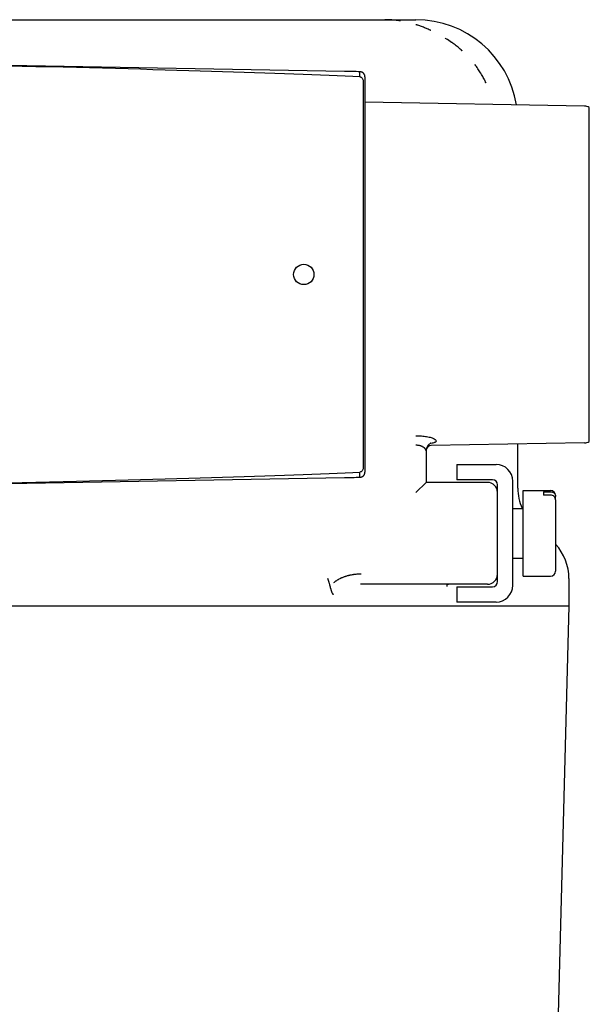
# Model space of a CAD drawing. Extents: x -89225 to 110569, y 13360 to 87647.
# Tile 202 of 256: x 37052 to 37108, y 57048 to 57144. Entities that reach past the tile are written whole.
import ezdxf

# ---------------------------------------------------------------- set-up
doc = ezdxf.new("R2010")
doc.units = 0
doc.layers.add('Iv-Lines 035', color=4, linetype='Continuous')

# ---------------------------------------------------------------- blocks, each defined once
blk = doc.blocks.new('Leidingwerk beluchtingsinstallatie')
for p, q in [((1284335.649, -947089.353), (1284409.547, -947089.353)), ((1284409.547, -947089.353), (1284412.598, -947089.353)), ((1284405.583, -947094.429), (1284372.598, -947093.853)), ((1284407.43, -947095.455), (1284407.43, -947133.251)), ((1284407.598, -947095.455), (1284407.598, -947133.251)), ((1284429.115, -947097.836), (1284407.598, -947097.46)), ((1284429.598, -947130.736), (1284429.598, -947097.97)), ((1284429.115, -947130.87), (1284414.089, -947131.132)), ((1284422.598, -947135.326), (1284422.598, -947130.984)), ((1284413.598, -947131.662), (1284413.598, -947131.668)), ((1284413.598, -947131.668), (1284413.598, -947134.753)), ((1284416.598, -947132.995), (1284416.598, -947134.495)), ((1284416.598, -947132.995), (1284420.458, -947132.995)), ((1284372.598, -947134.853), (1284405.583, -947134.277)), ((1284413.598, -947134.753), (1284412.598, -947135.753)), ((1284419.598, -947134.753), (1284413.598, -947134.753)), ((1284420.098, -947134.495), (1284416.598, -947134.495)), ((1284420.598, -947144.495), (1284420.598, -947134.995)), ((1284422.098, -947144.855), (1284422.098, -947134.634)), ((1284423.098, -947143.953), (1284423.098, -947135.553)), ((1284423.098, -947135.553), (1284425.798, -947135.553)), ((1284425.098, -947135.666), (1284425.098, -947136.01)), ((1284425.098, -947135.666), (1284425.798, -947135.666)), ((1284425.798, -947136.01), (1284425.098, -947136.01)), ((1284426.298, -947136.053), (1284426.298, -947136.139)), ((1284426.298, -947136.483), (1284426.298, -947136.139)), ((1284422.098, -947137.303), (1284423.098, -947137.303)), ((1284426.298, -947136.483), (1284426.298, -947143.453)), ((1284422.098, -947142.203), (1284423.098, -947142.203)), ((1284423.098, -947143.953), (1284425.798, -947143.953)), ((1284407.155, -947144.754), (1284407.155, -947144.754)), ((1284419.598, -947144.753), (1284407.239, -947144.753)), ((1284416.598, -947144.995), (1284416.598, -947146.495)), ((1284416.598, -947144.995), (1284420.098, -947144.995)), ((1284427.598, -947144.184), (1284427.598, -947146.853)), ((1284317.585, -947146.853), (1284427.611, -947146.853)), ((1284420.458, -947146.495), (1284416.598, -947146.495)), ((1284425.908, -947211.866), (1284427.611, -947146.853))]:
    blk.add_line(p, q)
blk.add_circle((1284401.598, -947114.353), 1)
for centre, radius, start, end in [((1284412.598, -947099.353), 10, 9.39998, 90), ((1284429.098, -947098.836), 1, 60, 89), ((1284414.098, -947131.632), 0.5, 91, 170.4836), ((1284429.098, -947129.87), 1, 271, 300), ((1284420.458, -947134.634), 1.639, 0, 90), ((1284419.598, -947135.753), 1, 0, 90), ((1284420.098, -947134.995), 0.5, 0, 90), ((1284427.598, -947135.326), 5, 180, 203.29138), ((1284425.798, -947136.053), 0.5, 0, 90), ((1284422.598, -947144.184), 5, 0, 42.26858), ((1284419.598, -947143.753), 1, 270, 0), ((1284425.798, -947143.453), 0.5, 270, 0), ((1284420.098, -947144.495), 0.5, 270, 0), ((1284420.458, -947144.855), 1.639, 270, 0)]:
    blk.add_arc(centre, radius, start, end)
for centre, major_axis, ratio, start_param, end_param in [((1284354.536, -947094.538), (60.186, -1.051), 0.016613, 0.508719, 1.266292), ((1284393.596, -947756.223), (536.759, 387.8), 0.999316, 0.925054, 0.927357), ((1284354.536, -947134.168), (60.186, 1.051), 0.016613, 5.016893, 5.774466), ((1284393.596, -946472.484), (-536.759, 387.8), 0.999316, 2.214235, 2.216538), ((1278773.431, -946410.184), (-5630.747, 735.727), 0.023964, 3.151312, 3.153968)]:
    blk.add_ellipse(centre, major_axis=major_axis, ratio=ratio, start_param=start_param, end_param=end_param)
for points, knots in [([(1284411.08, -947089.476), (1284411.08, -947089.476), (1284411.077, -947089.475), (1284411.074, -947089.474), (1284411.072, -947089.474), (1284411.066, -947089.473), (1284411.062, -947089.473), (1284411.051, -947089.471), (1284411.043, -947089.469), (1284411.02, -947089.466), (1284411.004, -947089.463), (1284410.957, -947089.456), (1284410.925, -947089.451), (1284410.831, -947089.438), (1284410.767, -947089.43), (1284410.577, -947089.406), (1284410.45, -947089.394), (1284410.194, -947089.373), (1284410.066, -947089.366), (1284409.809, -947089.355), (1284409.682, -947089.353), (1284409.547, -947089.353)], [-0.000014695, -0.000014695, -0.000014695, -0.000014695, -0.000008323, -0.000008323, -0.00000195, -0.00000195, 0.000010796, 0.000010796, 0.000036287, 0.000036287, 0.00008727, 0.00008727, 0.000189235, 0.000189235, 0.000393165, 0.000393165, 0.000801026, 0.000801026, 0.001208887, 0.001208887, 0.001616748, 0.001616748, 0.001616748, 0.001616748]), ([(1284414.05, -947090.414), (1284414.053, -947090.416), (1284414.058, -947090.418), (1284414.062, -947090.419), (1284414.06, -947090.417), (1284414.056, -947090.416), (1284414.054, -947090.415), (1284414.045, -947090.41), (1284414.038, -947090.406), (1284414.016, -947090.395), (1284414.001, -947090.388), (1284413.955, -947090.366), (1284413.925, -947090.352), (1284413.834, -947090.31), (1284413.773, -947090.282), (1284413.588, -947090.201), (1284413.465, -947090.15), (1284413.215, -947090.051), (1284413.09, -947090.004), (1284412.9, -947089.938), (1284412.837, -947089.916), (1284412.741, -947089.884), (1284412.709, -947089.874), (1284412.661, -947089.859), (1284412.645, -947089.854), (1284412.621, -947089.846), (1284412.613, -947089.844), (1284412.601, -947089.84), (1284412.597, -947089.839), (1284412.591, -947089.837), (1284412.589, -947089.837), (1284412.585, -947089.835), (1284412.582, -947089.834), (1284412.582, -947089.835)], [0.000018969, 0.000018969, 0.000018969, 0.000018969, 0.000031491, 0.000031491, 0.000037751, 0.000037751, 0.000044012, 0.000044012, 0.000069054, 0.000069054, 0.000119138, 0.000119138, 0.000219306, 0.000219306, 0.000419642, 0.000419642, 0.000820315, 0.000820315, 0.001220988, 0.001220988, 0.001421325, 0.001421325, 0.001521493, 0.001521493, 0.001571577, 0.001571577, 0.001596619, 0.001596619, 0.00160914, 0.00160914, 0.001615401, 0.001615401, 0.001621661, 0.001621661, 0.001621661, 0.001621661]), ([(1284417.046, -947092.343), (1284417.066, -947092.36), (1284417.078, -947092.37), (1284417.089, -947092.38), (1284417.093, -947092.383), (1284417.098, -947092.388), (1284417.102, -947092.391), (1284417.105, -947092.393), (1284417.109, -947092.397), (1284417.109, -947092.396), (1284417.109, -947092.395), (1284417.096, -947092.383), (1284417.088, -947092.375), (1284417.059, -947092.347), (1284417.001, -947092.295), (1284416.927, -947092.23), (1284416.864, -947092.175), (1284416.798, -947092.119), (1284416.732, -947092.064), (1284416.606, -947091.96), (1284416.475, -947091.857), (1284416.344, -947091.759), (1284416.286, -947091.715), (1284416.227, -947091.672), (1284416.168, -947091.63), (1284416.145, -947091.614), (1284416.122, -947091.597), (1284416.098, -947091.581), (1284415.89, -947091.435), (1284415.714, -947091.323), (1284415.593, -947091.249), (1284415.562, -947091.23), (1284415.528, -947091.21), (1284415.498, -947091.192), (1284415.483, -947091.184), (1284415.466, -947091.174), (1284415.452, -947091.166)], [-0.1569706, -0.1569706, -0.1569706, -0.1569706, -0.1465034, -0.1465034, -0.1465034, -0.1426517, -0.1426517, -0.1426517, -0.1400125, -0.1400125, -0.1400125, -0.1351226, -0.1351226, -0.1351226, -0.1182286, -0.1182286, -0.1182286, -0.10383, -0.10383, -0.10383, -0.0761121, -0.0761121, -0.0761121, -0.0638983, -0.0638983, -0.0638983, -0.0590739, -0.0590739, -0.0590739, -0.0160313, -0.0160313, -0.0160313, -0.0051563, -0.0051563, -0.0051563, 0, 0, 0, 0]), ([(1284419.429, -947095.501), (1284419.432, -947095.507), (1284419.436, -947095.514), (1284419.441, -947095.524), (1284419.443, -947095.528), (1284419.448, -947095.537), (1284419.45, -947095.543), (1284419.454, -947095.55), (1284419.455, -947095.553), (1284419.458, -947095.559), (1284419.459, -947095.561), (1284419.462, -947095.565), (1284419.46, -947095.559), (1284419.458, -947095.554), (1284419.457, -947095.551), (1284419.453, -947095.543), (1284419.451, -947095.538), (1284419.444, -947095.521), (1284419.439, -947095.511), (1284419.415, -947095.457), (1284419.395, -947095.415), (1284419.351, -947095.32), (1284419.325, -947095.268), (1284419.283, -947095.185), (1284419.267, -947095.152), (1284419.18, -947094.984), (1284419.105, -947094.85), (1284419.011, -947094.689), (1284418.994, -947094.66), (1284418.964, -947094.611), (1284418.952, -947094.591), (1284418.854, -947094.433), (1284418.765, -947094.296), (1284418.623, -947094.093), (1284418.573, -947094.023), (1284418.517, -947093.949), (1284418.513, -947093.943), (1284418.484, -947093.905), (1284418.46, -947093.872), (1284418.431, -947093.836), (1284418.428, -947093.831), (1284418.42, -947093.822), (1284418.416, -947093.817), (1284418.409, -947093.808), (1284418.406, -947093.804), (1284418.399, -947093.796), (1284418.396, -947093.791), (1284418.39, -947093.785), (1284418.388, -947093.783), (1284418.385, -947093.779), (1284418.387, -947093.783), (1284418.394, -947093.794), (1284418.4, -947093.802), (1284418.407, -947093.812), (1284418.408, -947093.814), (1284418.416, -947093.824), (1284418.422, -947093.833), (1284418.429, -947093.842)], [0.000102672, 0.000102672, 0.000102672, 0.000102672, 0.000124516, 0.000124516, 0.000138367, 0.000138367, 0.000156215, 0.000156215, 0.000165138, 0.000165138, 0.000174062, 0.000174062, 0.000182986, 0.000182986, 0.00019191, 0.00019191, 0.000209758, 0.000209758, 0.000245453, 0.000245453, 0.000388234, 0.000388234, 0.000563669, 0.000563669, 0.000673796, 0.000673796, 0.001141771, 0.001141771, 0.00124492, 0.00124492, 0.001316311, 0.001316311, 0.001816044, 0.001816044, 0.0020789, 0.0020789, 0.002101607, 0.002101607, 0.002226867, 0.002226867, 0.002244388, 0.002244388, 0.002264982, 0.002264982, 0.002280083, 0.002280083, 0.002297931, 0.002297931, 0.002306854, 0.002306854, 0.002315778, 0.002315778, 0.002347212, 0.002347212, 0.002353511, 0.002353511, 0.002387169, 0.002387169, 0.002387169, 0.002387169]), ([(1284407.109, -947094.968), (1284407.109, -947094.933), (1284407.109, -947094.9), (1284407.109, -947094.868), (1284407.11, -947094.832), (1284407.11, -947094.798), (1284407.11, -947094.766), (1284407.11, -947094.665), (1284407.109, -947094.59), (1284407.109, -947094.539), (1284407.109, -947094.524), (1284407.109, -947094.51), (1284407.109, -947094.499), (1284407.108, -947094.488), (1284407.108, -947094.479), (1284407.108, -947094.472), (1284407.108, -947094.465), (1284407.108, -947094.461), (1284407.108, -947094.458), (1284407.108, -947094.458), (1284407.108, -947094.457), (1284407.108, -947094.457)], [0.0000883, 0.0000883, 0.0000883, 0.0000883, 0.1057348, 0.1057348, 0.1057348, 0.2267977, 0.2267977, 0.2267977, 0.6153723, 0.6153723, 0.6153723, 0.7338801, 0.7338801, 0.7338801, 0.8542883, 0.8542883, 0.8542883, 0.9775162, 0.9775162, 0.9775162, 0.9999896, 0.9999896, 0.9999896, 0.9999896]), ([(1284407.598, -947094.95), (1284407.598, -947094.938), (1284407.597, -947094.926), (1284407.596, -947094.913), (1284407.595, -947094.898), (1284407.593, -947094.883), (1284407.589, -947094.866), (1284407.586, -947094.85), (1284407.582, -947094.833), (1284407.577, -947094.816), (1284407.572, -947094.799), (1284407.566, -947094.783), (1284407.559, -947094.766), (1284407.552, -947094.749), (1284407.544, -947094.732), (1284407.535, -947094.716), (1284407.526, -947094.699), (1284407.516, -947094.683), (1284407.505, -947094.667), (1284407.501, -947094.662), (1284407.497, -947094.657), (1284407.493, -947094.651), (1284407.482, -947094.637), (1284407.47, -947094.623), (1284407.457, -947094.609), (1284407.443, -947094.595), (1284407.428, -947094.581), (1284407.411, -947094.568), (1284407.395, -947094.555), (1284407.378, -947094.543), (1284407.361, -947094.532), (1284407.35, -947094.526), (1284407.339, -947094.52), (1284407.328, -947094.514), (1284407.31, -947094.504), (1284407.291, -947094.496), (1284407.271, -947094.488), (1284407.251, -947094.481), (1284407.231, -947094.475), (1284407.211, -947094.47), (1284407.191, -947094.465), (1284407.17, -947094.461), (1284407.15, -947094.459), (1284407.136, -947094.458), (1284407.122, -947094.457), (1284407.108, -947094.457)], [0.0171886, 0.0171886, 0.0171886, 0.0171886, 0.0861638, 0.0861638, 0.0861638, 0.1680819, 0.1680819, 0.1680819, 0.25, 0.25, 0.25, 0.3269908, 0.3269908, 0.3269908, 0.4023287, 0.4023287, 0.4023287, 0.4755422, 0.4755422, 0.4755422, 0.5, 0.5, 0.5, 0.5675202, 0.5675202, 0.5675202, 0.6391219, 0.6391219, 0.6391219, 0.7087824, 0.7087824, 0.7087824, 0.75, 0.75, 0.75, 0.817881, 0.817881, 0.817881, 0.8856751, 0.8856751, 0.8856751, 0.9535608, 0.9535608, 0.9535608, 1, 1, 1, 1]), ([(1284407.109, -947094.968), (1284407.135, -947094.969), (1284407.161, -947094.974), (1284407.212, -947094.994), (1284407.237, -947095.009), (1284407.296, -947095.057), (1284407.33, -947095.096), (1284407.382, -947095.191), (1284407.4, -947095.238), (1284407.418, -947095.315), (1284407.423, -947095.344), (1284407.429, -947095.4), (1284407.43, -947095.428), (1284407.43, -947095.455)], [0.00000174, 0.00000174, 0.00000174, 0.00000174, 0.00775826, 0.00775826, 0.01643915, 0.01643915, 0.03030839, 0.03030839, 0.04212326, 0.04212326, 0.04911583, 0.04911583, 0.05564539, 0.05564539, 0.05564539, 0.05564539]), ([(1284407.598, -947094.95), (1284407.598, -947094.956), (1284407.598, -947094.97), (1284407.598, -947095.012), (1284407.598, -947095.041), (1284407.598, -947095.113), (1284407.598, -947095.156), (1284407.598, -947095.251), (1284407.598, -947095.302), (1284407.598, -947095.388), (1284407.598, -947095.422), (1284407.598, -947095.455)], [0, 0, 0, 0, 0.01521995, 0.01521995, 0.03102856, 0.03102856, 0.04745374, 0.04745374, 0.06358963, 0.06358963, 0.07364343, 0.07364343, 0.07364343, 0.07364343]), ([(1284407.598, -947102.916), (1284407.598, -947103.23), (1284407.598, -947103.547), (1284407.598, -947104.157), (1284407.598, -947104.456), (1284407.598, -947104.981), (1284407.598, -947105.215), (1284407.598, -947105.588), (1284407.598, -947105.732), (1284407.598, -947105.862), (1284407.598, -947105.892), (1284407.598, -947105.92), (1284407.598, -947105.926), (1284407.598, -947105.935), (1284407.598, -947105.937), (1284407.598, -947105.94), (1284407.598, -947105.941), (1284407.598, -947105.941)], [0, 0, 0, 0, 0.0940587, 0.0940587, 0.19213, 0.19213, 0.290257, 0.290257, 0.3885656, 0.3885656, 0.4306411, 0.4306411, 0.4484753, 0.4484753, 0.4618485, 0.4618485, 0.4700964, 0.4700964, 0.4700964, 0.4700964]), ([(1284407.598, -947105.882), (1284407.598, -947105.902), (1284407.598, -947105.917), (1284407.598, -947105.931), (1284407.598, -947105.935), (1284407.598, -947105.939), (1284407.598, -947105.94), (1284407.598, -947105.941), (1284407.598, -947105.941), (1284407.598, -947105.941), (1284407.598, -947105.941), (1284407.598, -947105.942), (1284407.598, -947105.942), (1284407.598, -947105.942), (1284407.598, -947105.943), (1284407.598, -947105.943), (1284407.598, -947105.943), (1284407.598, -947105.944), (1284407.598, -947105.944), (1284407.598, -947105.944), (1284407.598, -947105.945), (1284407.598, -947105.946), (1284407.598, -947105.947), (1284407.598, -947105.948)], [0, 0, 0, 0, 0.02990597, 0.02990597, 0.04496097, 0.04496097, 0.05248978, 0.05248978, 0.05624904, 0.05624904, 0.0581267, 0.0581267, 0.05906909, 0.05906909, 0.05955569, 0.05955569, 0.0596947, 0.0596947, 0.05980987, 0.05980987, 0.06000538, 0.06000538, 0.06023084, 0.06023084, 0.06023084, 0.06023084]), ([(1284407.598, -947122.758), (1284407.598, -947122.758), (1284407.598, -947122.759), (1284407.598, -947122.76), (1284407.598, -947122.76), (1284407.598, -947122.761), (1284407.598, -947122.761), (1284407.598, -947122.762), (1284407.598, -947122.762), (1284407.598, -947122.763), (1284407.598, -947122.763), (1284407.598, -947122.763), (1284407.598, -947122.763), (1284407.598, -947122.764), (1284407.598, -947122.764), (1284407.598, -947122.764), (1284407.598, -947122.764), (1284407.598, -947122.765)], [0, 0, 0, 0, 0.000201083, 0.000201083, 0.00033812, 0.00033812, 0.000508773, 0.000508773, 0.000683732, 0.000683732, 0.000982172, 0.000982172, 0.001684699, 0.001684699, 0.003789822, 0.003789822, 0.00656678, 0.00656678, 0.00656678, 0.00656678]), ([(1284407.598, -947122.765), (1284407.598, -947122.765), (1284407.598, -947122.765), (1284407.598, -947122.765), (1284407.598, -947122.765), (1284407.598, -947122.767), (1284407.598, -947122.77), (1284407.598, -947122.789), (1284407.598, -947122.816), (1284407.598, -947122.938), (1284407.598, -947123.073), (1284407.598, -947123.432), (1284407.598, -947123.659), (1284407.598, -947124.175), (1284407.598, -947124.471), (1284407.598, -947125.102), (1284407.598, -947125.448), (1284407.598, -947125.789)], [0.075921, 0.075921, 0.075921, 0.075921, 0.0761984, 0.0761984, 0.0816973, 0.0816973, 0.0981988, 0.0981988, 0.1478487, 0.1478487, 0.2464283, 0.2464283, 0.345065, 0.345065, 0.4434666, 0.4434666, 0.5459047, 0.5459047, 0.5459047, 0.5459047]), ([(1284412.58, -947130.176), (1284412.769, -947130.172), (1284412.955, -947130.178), (1284413.136, -947130.192), (1284413.234, -947130.2), (1284413.327, -947130.209), (1284413.418, -947130.221), (1284413.497, -947130.232), (1284413.573, -947130.244), (1284413.647, -947130.257), (1284413.729, -947130.272), (1284413.806, -947130.289), (1284413.88, -947130.307), (1284413.949, -947130.324), (1284414.014, -947130.342), (1284414.076, -947130.362), (1284414.144, -947130.383), (1284414.206, -947130.406), (1284414.261, -947130.429), (1284414.309, -947130.448), (1284414.351, -947130.469), (1284414.389, -947130.49), (1284414.471, -947130.534), (1284414.526, -947130.579), (1284414.556, -947130.625), (1284414.58, -947130.66), (1284414.586, -947130.693), (1284414.575, -947130.725), (1284414.572, -947130.734), (1284414.567, -947130.742), (1284414.562, -947130.751), (1284414.543, -947130.779), (1284414.508, -947130.806), (1284414.46, -947130.831), (1284414.442, -947130.84), (1284414.422, -947130.849), (1284414.4, -947130.857), (1284414.319, -947130.889), (1284414.215, -947130.916), (1284414.089, -947130.94)], [0, 0, 0, 0, 0.125, 0.125, 0.125, 0.1919974, 0.1919974, 0.1919974, 0.25, 0.25, 0.25, 0.3144733, 0.3144733, 0.3144733, 0.375, 0.375, 0.375, 0.4420863, 0.4420863, 0.4420863, 0.5, 0.5, 0.5, 0.625, 0.625, 0.625, 0.7229301, 0.7229301, 0.7229301, 0.75, 0.75, 0.75, 0.8415564, 0.8415564, 0.8415564, 0.875, 0.875, 0.875, 0.9999999, 0.9999999, 0.9999999, 0.9999999]), ([(1284413.598, -947131.668), (1284413.598, -947131.662), (1284413.597, -947131.655), (1284413.597, -947131.647), (1284413.596, -947131.644), (1284413.596, -947131.641), (1284413.596, -947131.638), (1284413.595, -947131.63), (1284413.593, -947131.621), (1284413.591, -947131.611), (1284413.59, -947131.607), (1284413.588, -947131.602), (1284413.587, -947131.597), (1284413.584, -947131.587), (1284413.58, -947131.576), (1284413.575, -947131.565), (1284413.572, -947131.558), (1284413.569, -947131.552), (1284413.566, -947131.545), (1284413.561, -947131.535), (1284413.556, -947131.525), (1284413.549, -947131.515), (1284413.546, -947131.509), (1284413.542, -947131.504), (1284413.539, -947131.498), (1284413.537, -947131.495), (1284413.534, -947131.492), (1284413.532, -947131.489), (1284413.53, -947131.486), (1284413.529, -947131.484), (1284413.527, -947131.482), (1284413.522, -947131.475), (1284413.517, -947131.469), (1284413.513, -947131.463), (1284413.502, -947131.45), (1284413.491, -947131.438), (1284413.48, -947131.426), (1284413.467, -947131.412), (1284413.454, -947131.4), (1284413.44, -947131.388), (1284413.436, -947131.384), (1284413.432, -947131.381), (1284413.428, -947131.377), (1284413.414, -947131.365), (1284413.4, -947131.354), (1284413.386, -947131.344), (1284413.382, -947131.341), (1284413.379, -947131.338), (1284413.375, -947131.336), (1284413.367, -947131.33), (1284413.36, -947131.325), (1284413.352, -947131.32), (1284413.347, -947131.316), (1284413.342, -947131.313), (1284413.337, -947131.31), (1284413.333, -947131.307), (1284413.331, -947131.306), (1284413.327, -947131.303), (1284413.311, -947131.293), (1284413.28, -947131.275), (1284413.256, -947131.263), (1284413.254, -947131.262), (1284413.253, -947131.261), (1284413.251, -947131.26), (1284413.243, -947131.256), (1284413.234, -947131.251), (1284413.225, -947131.247), (1284413.206, -947131.238), (1284413.187, -947131.229), (1284413.168, -947131.221), (1284413.14, -947131.21), (1284413.113, -947131.199), (1284413.085, -947131.19), (1284413.071, -947131.185), (1284413.057, -947131.18), (1284413.043, -947131.176), (1284413.036, -947131.174), (1284413.029, -947131.172), (1284413.022, -947131.17), (1284413.018, -947131.169), (1284413.015, -947131.168), (1284413.011, -947131.167), (1284413.008, -947131.166), (1284413.005, -947131.165), (1284413.001, -947131.164), (1284412.966, -947131.155), (1284412.93, -947131.146), (1284412.894, -947131.14), (1284412.857, -947131.133), (1284412.821, -947131.128), (1284412.785, -947131.124), (1284412.748, -947131.12), (1284412.711, -947131.117), (1284412.674, -947131.117), (1284412.648, -947131.116), (1284412.623, -947131.116), (1284412.598, -947131.117)], [0.0000001, 0.0000001, 0.0000001, 0.0000001, 0.044529, 0.044529, 0.044529, 0.0625, 0.0625, 0.0625, 0.1042544, 0.1042544, 0.1042544, 0.125, 0.125, 0.125, 0.1647144, 0.1647144, 0.1647144, 0.1875, 0.1875, 0.1875, 0.21875, 0.21875, 0.21875, 0.234375, 0.234375, 0.234375, 0.2430243, 0.2430243, 0.2430243, 0.25, 0.25, 0.25, 0.2700207, 0.2700207, 0.2700207, 0.3125, 0.3125, 0.3125, 0.3598105, 0.3598105, 0.3598105, 0.375, 0.375, 0.375, 0.4247132, 0.4247132, 0.4247132, 0.4375, 0.4375, 0.4375, 0.4654467, 0.4654467, 0.4654467, 0.484375, 0.484375, 0.484375, 0.4977857, 0.4977857, 0.4977857, 0.5563931, 0.5563931, 0.5563931, 0.560043, 0.560043, 0.560043, 0.5803732, 0.5803732, 0.5803732, 0.625, 0.625, 0.625, 0.6875, 0.6875, 0.6875, 0.71875, 0.71875, 0.71875, 0.734375, 0.734375, 0.734375, 0.7432879, 0.7432879, 0.7432879, 0.75, 0.75, 0.75, 0.8163195, 0.8163195, 0.8163195, 0.8833872, 0.8833872, 0.8833872, 0.9517472, 0.9517472, 0.9517472, 1, 1, 1, 1]), ([(1284414.043, -947130.916), (1284414.043, -947130.916), (1284414.028, -947130.921), (1284413.98, -947130.947), (1284413.95, -947130.965), (1284413.882, -947131.017), (1284413.842, -947131.053), (1284413.76, -947131.152), (1284413.718, -947131.217), (1284413.648, -947131.363), (1284413.621, -947131.447), (1284413.6, -947131.575), (1284413.597, -947131.62), (1284413.598, -947131.663)], [0.0284464, 0.0284464, 0.0284464, 0.0284464, 0.0522783, 0.0522783, 0.0718197, 0.0718197, 0.0949554, 0.0949554, 0.1213414, 0.1213414, 0.1501027, 0.1501027, 0.1659514, 0.1659514, 0.1659514, 0.1659514]), ([(1284413.617, -947131.494), (1284413.614, -947131.506), (1284413.612, -947131.517), (1284413.605, -947131.554), (1284413.602, -947131.579), (1284413.6, -947131.604)], [0.14586101, 0.14586101, 0.14586101, 0.14586101, 0.14983117, 0.14983117, 0.15856733, 0.15856733, 0.15856733, 0.15856733]), ([(1284407.43, -947133.251), (1284407.43, -947133.278), (1284407.429, -947133.306), (1284407.423, -947133.362), (1284407.418, -947133.391), (1284407.4, -947133.468), (1284407.382, -947133.515), (1284407.33, -947133.609), (1284407.296, -947133.649), (1284407.237, -947133.697), (1284407.212, -947133.712), (1284407.161, -947133.732), (1284407.135, -947133.737), (1284407.109, -947133.737)], [0.00000037, 0.00000037, 0.00000037, 0.00000037, 0.00820408, 0.00820408, 0.01698756, 0.01698756, 0.03185537, 0.03185537, 0.04933071, 0.04933071, 0.06027646, 0.06027646, 0.070055, 0.070055, 0.070055, 0.070055]), ([(1284407.598, -947133.251), (1284407.598, -947133.301), (1284407.598, -947133.353), (1284407.598, -947133.451), (1284407.598, -947133.499), (1284407.598, -947133.586), (1284407.598, -947133.627), (1284407.598, -947133.691), (1284407.598, -947133.717), (1284407.598, -947133.744), (1284407.598, -947133.752), (1284407.598, -947133.756)], [0, 0, 0, 0, 0.01522611, 0.01522611, 0.03081852, 0.03081852, 0.04727122, 0.04727122, 0.06336278, 0.06336278, 0.07364383, 0.07364383, 0.07364383, 0.07364383]), ([(1284407.108, -947134.249), (1284407.108, -947134.247), (1284407.108, -947134.243), (1284407.108, -947134.237), (1284407.108, -947134.231), (1284407.108, -947134.223), (1284407.108, -947134.212), (1284407.109, -947134.202), (1284407.109, -947134.19), (1284407.109, -947134.175), (1284407.109, -947134.161), (1284407.109, -947134.144), (1284407.109, -947134.126), (1284407.11, -947134.078), (1284407.11, -947134.016), (1284407.11, -947133.94), (1284407.11, -947133.925), (1284407.11, -947133.909), (1284407.11, -947133.892), (1284407.11, -947133.863), (1284407.109, -947133.831), (1284407.109, -947133.798), (1284407.109, -947133.778), (1284407.109, -947133.758), (1284407.109, -947133.738)], [0.0000104, 0.0000104, 0.0000104, 0.0000104, 0.1250051, 0.1250051, 0.1250051, 0.2450345, 0.2450345, 0.2450345, 0.3631161, 0.3631161, 0.3631161, 0.4786393, 0.4786393, 0.4786393, 0.7731726, 0.7731726, 0.7731726, 0.8315392, 0.8315392, 0.8315392, 0.9377191, 0.9377191, 0.9377191, 0.9999117, 0.9999117, 0.9999117, 0.9999117]), ([(1284407.108, -947134.249), (1284407.128, -947134.249), (1284407.149, -947134.247), (1284407.169, -947134.244), (1284407.19, -947134.241), (1284407.21, -947134.237), (1284407.23, -947134.231), (1284407.25, -947134.225), (1284407.27, -947134.218), (1284407.289, -947134.21), (1284407.303, -947134.204), (1284407.315, -947134.198), (1284407.328, -947134.192), (1284407.347, -947134.182), (1284407.365, -947134.171), (1284407.382, -947134.16), (1284407.399, -947134.148), (1284407.416, -947134.135), (1284407.431, -947134.121), (1284407.44, -947134.113), (1284407.449, -947134.105), (1284407.457, -947134.097), (1284407.47, -947134.083), (1284407.482, -947134.069), (1284407.493, -947134.054), (1284407.505, -947134.039), (1284407.516, -947134.022), (1284407.525, -947134.006), (1284407.535, -947133.99), (1284407.544, -947133.973), (1284407.552, -947133.956), (1284407.559, -947133.939), (1284407.566, -947133.922), (1284407.572, -947133.906), (1284407.574, -947133.901), (1284407.575, -947133.895), (1284407.577, -947133.89), (1284407.582, -947133.873), (1284407.586, -947133.856), (1284407.589, -947133.84), (1284407.593, -947133.823), (1284407.595, -947133.807), (1284407.596, -947133.791), (1284407.597, -947133.779), (1284407.598, -947133.767), (1284407.598, -947133.756)], [0, 0, 0, 0, 0.0678733, 0.0678733, 0.0678733, 0.1356656, 0.1356656, 0.1356656, 0.203558, 0.203558, 0.203558, 0.25, 0.25, 0.25, 0.3194396, 0.3194396, 0.3194396, 0.3907694, 0.3907694, 0.3907694, 0.43248, 0.43248, 0.43248, 0.5, 0.5, 0.5, 0.5735559, 0.5735559, 0.5735559, 0.6485627, 0.6485627, 0.6485627, 0.7259095, 0.7259095, 0.7259095, 0.75, 0.75, 0.75, 0.8308074, 0.8308074, 0.8308074, 0.9159231, 0.9159231, 0.9159231, 0.9828113, 0.9828113, 0.9828113, 0.9828113]), ([(1284425.798, -947135.666), (1284425.859, -947135.666), (1284425.932, -947135.679), (1284426.046, -947135.724), (1284426.107, -947135.763), (1284426.194, -947135.845), (1284426.236, -947135.903), (1284426.283, -947136.011), (1284426.298, -947136.08), (1284426.298, -947136.139)], [0, 0, 0, 0, 0.0184663, 0.0184663, 0.03700028, 0.03700028, 0.05562799, 0.05562799, 0.0743556, 0.0743556, 0.0743556, 0.0743556]), ([(1284426.298, -947136.483), (1284426.298, -947136.425), (1284426.283, -947136.356), (1284426.236, -947136.248), (1284426.194, -947136.189), (1284426.107, -947136.107), (1284426.046, -947136.068), (1284425.932, -947136.024), (1284425.859, -947136.01), (1284425.798, -947136.01)], [0.22322937, 0.22322937, 0.22322937, 0.22322937, 0.24195698, 0.24195698, 0.26058468, 0.26058468, 0.27911866, 0.27911866, 0.29758497, 0.29758497, 0.29758497, 0.29758497]), ([(1284407.239, -947143.753), (1284407.231, -947143.753), (1284407.19, -947143.753), (1284407.079, -947143.755), (1284407.034, -947143.757), (1284406.967, -947143.76), (1284406.949, -947143.761), (1284406.939, -947143.761), (1284406.924, -947143.762), (1284406.906, -947143.763), (1284406.844, -947143.767), (1284406.78, -947143.772), (1284406.684, -947143.782), (1284406.659, -947143.785), (1284406.639, -947143.787), (1284406.606, -947143.791), (1284406.539, -947143.799), (1284406.472, -947143.809), (1284406.417, -947143.817), (1284406.398, -947143.82), (1284406.358, -947143.827), (1284406.344, -947143.83), (1284406.266, -947143.843), (1284406.206, -947143.855), (1284406.134, -947143.871), (1284406.112, -947143.876), (1284406.091, -947143.88), (1284406.077, -947143.884), (1284406.077, -947143.884), (1284406.067, -947143.886), (1284406.056, -947143.889), (1284406.016, -947143.898), (1284405.981, -947143.906), (1284405.892, -947143.929), (1284405.839, -947143.944), (1284405.75, -947143.97), (1284405.717, -947143.98), (1284405.663, -947143.998), (1284405.635, -947144.007), (1284405.606, -947144.017), (1284405.586, -947144.024), (1284405.577, -947144.027), (1284405.471, -947144.065), (1284405.382, -947144.1), (1284405.277, -947144.145), (1284405.253, -947144.156), (1284405.228, -947144.167), (1284405.191, -947144.184), (1284405.152, -947144.203), (1284405.073, -947144.242), (1284405.019, -947144.271), (1284404.935, -947144.318), (1284404.907, -947144.335), (1284404.85, -947144.369), (1284404.818, -947144.389), (1284404.763, -947144.425), (1284404.738, -947144.442), (1284404.705, -947144.465), (1284404.694, -947144.473), (1284404.674, -947144.487), (1284404.659, -947144.499), (1284404.592, -947144.549), (1284404.546, -947144.586), (1284404.508, -947144.618)], [0, 0, 0, 0, 0.0625, 0.0625, 0.09375, 0.09375, 0.101562, 0.101562, 0.109375, 0.125, 0.125, 0.1875, 0.1875, 0.203125, 0.203125, 0.21875, 0.25, 0.28125, 0.28125, 0.296875, 0.296875, 0.3125, 0.3125, 0.375, 0.375, 0.390625, 0.398437, 0.398437, 0.40625, 0.40625, 0.4375, 0.4375, 0.5, 0.5, 0.5625, 0.5625, 0.59375, 0.59375, 0.609375, 0.617187, 0.617187, 0.625, 0.625, 0.6875, 0.6875, 0.703125, 0.703125, 0.71875, 0.75, 0.75, 0.8125, 0.8125, 0.84375, 0.84375, 0.875, 0.875, 0.90625, 0.90625, 0.921875, 0.921875, 0.9375, 0.9375, 1, 1, 1, 1]), ([(1284404.244, -947145.201), (1284404.239, -947145.175), (1284404.234, -947145.149), (1284404.228, -947145.122), (1284404.222, -947145.097), (1284404.217, -947145.071), (1284404.21, -947145.044), (1284404.204, -947145.019), (1284404.198, -947144.994), (1284404.192, -947144.967), (1284404.186, -947144.943), (1284404.179, -947144.917), (1284404.172, -947144.891), (1284404.168, -947144.874), (1284404.164, -947144.858), (1284404.159, -947144.842), (1284404.157, -947144.833), (1284404.155, -947144.826), (1284404.153, -947144.819), (1284404.152, -947144.813), (1284404.15, -947144.808), (1284404.149, -947144.802), (1284404.142, -947144.775), (1284404.135, -947144.749), (1284404.127, -947144.723), (1284404.118, -947144.69), (1284404.109, -947144.657), (1284404.1, -947144.623), (1284404.094, -947144.604), (1284404.089, -947144.584), (1284404.083, -947144.564)], [0, 0, 0, 0, 0.1375956, 0.1375956, 0.1375956, 0.2633214, 0.2633214, 0.2633214, 0.3816607, 0.3816607, 0.3816607, 0.4939735, 0.4939735, 0.4939735, 0.5625, 0.5625, 0.5625, 0.5962737, 0.5962737, 0.5962737, 0.625, 0.625, 0.625, 0.75, 0.75, 0.75, 0.9074021, 0.9074021, 0.9074021, 0.9999999, 0.9999999, 0.9999999, 0.9999999]), ([(1284407.239, -947144.753), (1284407.239, -947144.753), (1284407.239, -947144.753), (1284407.237, -947144.753), (1284407.235, -947144.753), (1284407.23, -947144.753), (1284407.227, -947144.753), (1284407.217, -947144.753), (1284407.211, -947144.753), (1284407.196, -947144.753), (1284407.183, -947144.753), (1284407.163, -947144.754), (1284407.156, -947144.754), (1284407.155, -947144.754)], [0, 0, 0, 0, 0.00012318, 0.00012318, 0.000611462, 0.000611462, 0.001588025, 0.001588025, 0.003541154, 0.003541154, 0.005938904, 0.005938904, 0.008336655, 0.008336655, 0.008336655, 0.008336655]), ([(1284407.239, -947144.753), (1284407.223, -947144.753), (1284407.206, -947144.753), (1284407.184, -947144.753), (1284407.178, -947144.753), (1284407.169, -947144.754), (1284407.166, -947144.754), (1284407.161, -947144.754), (1284407.159, -947144.754), (1284407.157, -947144.754), (1284407.157, -947144.754), (1284407.156, -947144.754), (1284407.156, -947144.754), (1284407.156, -947144.754), (1284407.156, -947144.754), (1284407.155, -947144.754)], [0, 0, 0, 0, 0.004854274, 0.004854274, 0.006674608, 0.006674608, 0.007645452, 0.007645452, 0.008130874, 0.008130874, 0.008252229, 0.008252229, 0.008312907, 0.008312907, 0.008343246, 0.008343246, 0.008343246, 0.008343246]), ([(1284415.842, -947144.753), (1284415.826, -947144.753), (1284415.812, -947144.754), (1284415.797, -947144.755), (1284415.783, -947144.756), (1284415.768, -947144.758), (1284415.754, -947144.761), (1284415.733, -947144.764), (1284415.706, -947144.771), (1284415.684, -947144.783), (1284415.681, -947144.784), (1284415.679, -947144.786), (1284415.677, -947144.787), (1284415.674, -947144.789), (1284415.672, -947144.79), (1284415.67, -947144.792), (1284415.661, -947144.798), (1284415.652, -947144.806), (1284415.644, -947144.819), (1284415.641, -947144.824), (1284415.638, -947144.829), (1284415.636, -947144.834), (1284415.635, -947144.836), (1284415.634, -947144.839), (1284415.633, -947144.842), (1284415.632, -947144.844), (1284415.631, -947144.846), (1284415.63, -947144.848), (1284415.628, -947144.854), (1284415.626, -947144.861), (1284415.625, -947144.867), (1284415.621, -947144.883), (1284415.619, -947144.9), (1284415.619, -947144.916), (1284415.619, -947144.921), (1284415.619, -947144.925), (1284415.619, -947144.929), (1284415.62, -947144.931), (1284415.62, -947144.933), (1284415.62, -947144.934), (1284415.62, -947144.936), (1284415.62, -947144.937), (1284415.621, -947144.939), (1284415.623, -947144.949), (1284415.626, -947144.96), (1284415.632, -947144.969)], [0, 0, 0, 0, 0.00667469, 0.00667469, 0.00667469, 0.01329183, 0.01329183, 0.01329183, 0.02381377, 0.02381377, 0.02381377, 0.02500114, 0.02500114, 0.02500114, 0.02628419, 0.02628419, 0.02628419, 0.03154981, 0.03154981, 0.03154981, 0.03354461, 0.03354461, 0.03354461, 0.03457441, 0.03457441, 0.03457441, 0.0353532, 0.0353532, 0.0353532, 0.03770917, 0.03770917, 0.03770917, 0.0431414, 0.0431414, 0.0431414, 0.0445959, 0.0445959, 0.0445959, 0.04514833, 0.04514833, 0.04514833, 0.04563499, 0.04563499, 0.04563499, 0.04915291, 0.04915291, 0.04915291, 0.04915291]), ([(1284415.848, -947144.753), (1284415.837, -947144.754), (1284415.83, -947144.754), (1284415.83, -947144.755), (1284415.83, -947144.755), (1284415.83, -947144.755)], [0.0019449, 0.0019449, 0.0019449, 0.0019449, 0.01325354, 0.01325354, 0.01396582, 0.01396582, 0.01396582, 0.01396582]), ([(1284415.861, -947144.754), (1284415.857, -947144.754), (1284415.853, -947144.754), (1284415.846, -947144.753), (1284415.844, -947144.753), (1284415.842, -947144.753)], [0.97833225, 0.97833225, 0.97833225, 0.97833225, 0.99254846, 0.99254846, 1, 1, 1, 1]), ([(1284417.075, -947144.753), (1284416.869, -947144.753), (1284416.659, -947144.754), (1284416.247, -947144.754), (1284416.04, -947144.754), (1284415.861, -947144.754)], [0, 0, 0, 0, 0.0620303, 0.0620303, 0.1301182, 0.1301182, 0.1301182, 0.1301182]), ([(1284404.244, -947145.201), (1284404.25, -947145.231), (1284404.26, -947145.286), (1284404.28, -947145.353), (1284404.286, -947145.373), (1284404.291, -947145.391), (1284404.297, -947145.408), (1284404.301, -947145.419), (1284404.304, -947145.429), (1284404.308, -947145.438), (1284404.312, -947145.45), (1284404.316, -947145.461), (1284404.32, -947145.471), (1284404.322, -947145.476), (1284404.324, -947145.481), (1284404.326, -947145.485), (1284404.327, -947145.488), (1284404.328, -947145.49), (1284404.329, -947145.492), (1284404.33, -947145.494), (1284404.33, -947145.495), (1284404.331, -947145.498), (1284404.374, -947145.598), (1284404.418, -947145.669), (1284404.459, -947145.723), (1284404.467, -947145.734), (1284404.475, -947145.744), (1284404.482, -947145.753)], [0.0000012, 0.0000012, 0.0000012, 0.0000012, 0.25, 0.25, 0.25, 0.3257144, 0.3257144, 0.3257144, 0.375, 0.375, 0.375, 0.4375, 0.4375, 0.4375, 0.46875, 0.46875, 0.46875, 0.484375, 0.484375, 0.484375, 0.5, 0.5, 0.5, 0.9196097, 0.9196097, 0.9196097, 0.9999998, 0.9999998, 0.9999998, 0.9999998])]:
    blk.add_open_spline(points, degree=3, knots=knots)
for points in [[(1284407.598, -947105.877), (1284407.598, -947105.875), (1284407.598, -947105.874), (1284407.598, -947105.872)], [(1284407.598, -947105.886), (1284407.598, -947105.883), (1284407.598, -947105.881), (1284407.598, -947105.879)], [(1284407.598, -947122.818), (1284407.598, -947122.816), (1284407.598, -947122.814), (1284407.598, -947122.813)], [(1284407.598, -947122.826), (1284407.598, -947122.824), (1284407.598, -947122.821), (1284407.598, -947122.819)], [(1284407.598, -947122.833), (1284407.598, -947122.831), (1284407.598, -947122.829), (1284407.598, -947122.827)], [(1284413.996, -947130.949), (1284413.996, -947130.95), (1284413.996, -947130.95), (1284413.996, -947130.95)], [(1284414.042, -947130.927), (1284414.041, -947130.927), (1284414.04, -947130.928), (1284414.039, -947130.928)], [(1284413.597, -947131.655), (1284413.597, -947131.656), (1284413.597, -947131.656), (1284413.597, -947131.656)], [(1284413.598, -947131.634), (1284413.598, -947131.643), (1284413.598, -947131.652), (1284413.598, -947131.662)], [(1284413.598, -947131.643), (1284413.598, -947131.645), (1284413.598, -947131.647), (1284413.598, -947131.648)], [(1284413.598, -947131.657), (1284413.598, -947131.66), (1284413.598, -947131.664), (1284413.598, -947131.668)]]:
    blk.add_open_spline(points, degree=3)

msp = doc.modelspace()

# ---------------------------------------------------------------- block references
at = {"layer": 'Iv-Lines 035'}
msp.add_blockref('Leidingwerk beluchtingsinstallatie', (-1247321.42, 1004233.528), dxfattribs=at)

doc.saveas('drawing.dxf')
